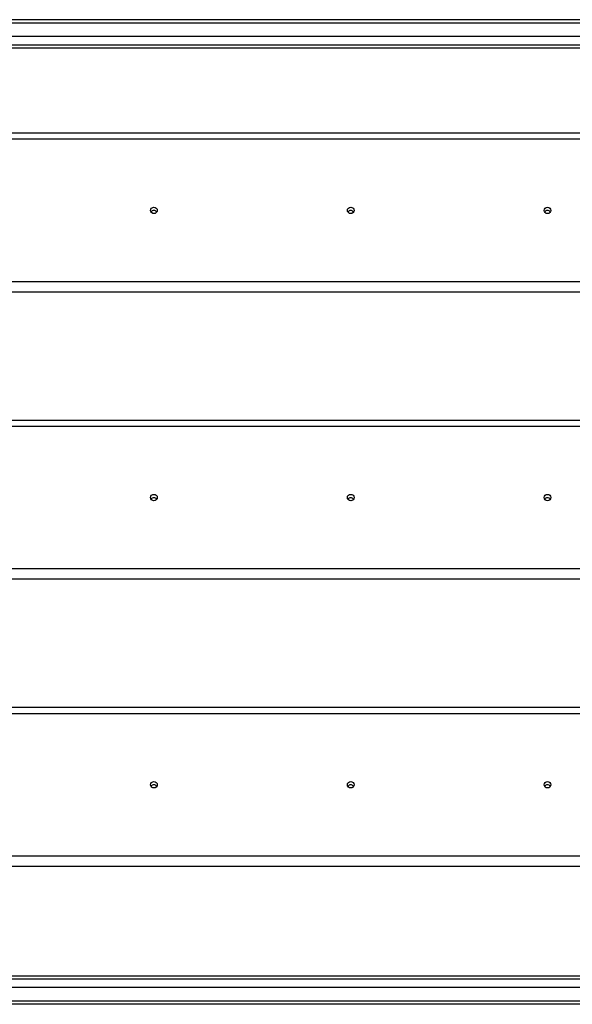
# Model space of a CAD drawing. Header units: inches. Extents: x 88 to 220, y 64 to 96.
# Tile 23 of 31: x 171 to 188, y 65 to 95. Entities that reach past the tile are written whole.
import ezdxf

# ---------------------------------------------------------------- set-up
doc = ezdxf.new("R2010")
doc.units = ezdxf.units.IN
doc.header["$MEASUREMENT"] = 0
doc.layers.add('Visible Edges(ANSI)', color=7, linetype='Continuous', lineweight=25)
doc.layers.add('Visible Tangent Edges(ANSI)', color=7, linetype='Continuous', lineweight=25)

msp = doc.modelspace()

# ---------------------------------------------------------------- linework, layer by layer
at = {"layer": 'Visible Edges(ANSI)'}
for p, q in [((220, 94.935), (154.198, 94.935)), ((219.39, 94.423), (154.807, 94.423)), ((219.202, 94.069), (154.996, 94.069)), ((154.965, 91.487), (218.599, 91.487)), ((218.599, 86.635), (154.965, 86.635)), ((154.965, 82.737), (218.599, 82.737)), ((218.599, 77.885), (154.965, 77.885)), ((154.965, 73.987), (218.599, 73.987)), ((218.599, 69.135), (154.965, 69.135)), ((154.996, 65.801), (219.202, 65.801)), ((219.39, 65.447), (154.807, 65.447)), ((220, 64.935), (154.965, 64.935))]:
    msp.add_line(p, q, dxfattribs=at)
for centre in [(175.099, 89.125), (181.099, 89.125), (187.099, 89.125), (175.099, 80.375), (181.099, 80.375), (187.099, 80.375), (175.099, 71.625), (181.099, 71.625), (187.099, 71.625)]:
    msp.add_ellipse(centre, major_axis=(-0.101, 0), ratio=0.966998, dxfattribs=at)
for centre, major_axis in [((175.099, 89.024), (-0.101, 0)), ((181.099, 89.024), (-0.101, 0)), ((187.099, 89.024), (-0.1, 0)), ((175.099, 80.274), (-0.101, 0)), ((181.099, 80.274), (-0.101, 0)), ((187.099, 80.274), (-0.101, 0)), ((175.099, 71.524), (-0.101, 0)), ((181.099, 71.524), (-0.101, 0)), ((187.099, 71.524), (-0.1, 0))]:
    msp.add_ellipse(centre, major_axis=major_axis, ratio=0.966998, start_param=3.68386, end_param=5.740918, dxfattribs=at)
at = {"layer": 'Visible Tangent Edges(ANSI)'}
for p, q in [((154.198, 94.836), (220, 94.836)), ((154.866, 94.168), (219.332, 94.168)), ((154.965, 91.3), (218.599, 91.3)), ((218.599, 86.949), (154.965, 86.949)), ((154.965, 82.55), (218.599, 82.55)), ((218.599, 78.199), (154.965, 78.199)), ((154.965, 73.8), (218.599, 73.8)), ((218.599, 69.449), (154.965, 69.449)), ((219.332, 65.702), (154.866, 65.702)), ((220, 65.034), (154.198, 65.034))]:
    msp.add_line(p, q, dxfattribs=at)

doc.saveas('drawing.dxf')
